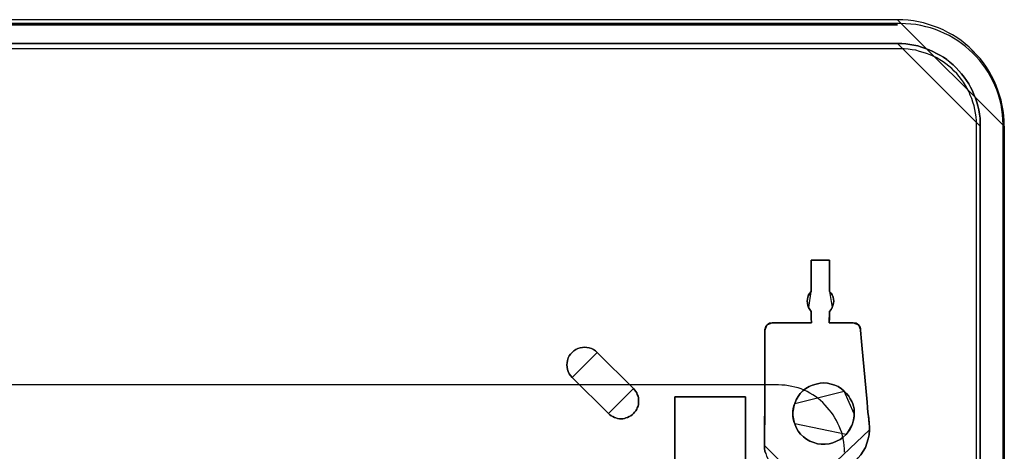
# Model space of a CAD drawing. Extents: x -631805 to -376315, y -40155 to 84873.
# Tile 130 of 256: x -613068 to -611143, y -30623 to -29780. Entities that reach past the tile are written whole.
import ezdxf

# ---------------------------------------------------------------- set-up
doc = ezdxf.new("R2010")
doc.units = 0
doc.header["$MEASUREMENT"] = 0
doc.layers.get('0').update_dxf_attribs({"color": 252})
doc.layers.add('5', color=7, linetype='Continuous')
doc.layers.add('50', color=7, linetype='Continuous')

# ---------------------------------------------------------------- blocks, each defined once
blk = doc.blocks.new('*U1036')
at = {"layer": '5', "color": 7}
for points in [[(896, -801.193125), (896, -20.806875), (895.948446, -19.779375), (895.896893, -18.751875), (895.793785, -17.724375), (895.587571, -16.74825), (895.381356, -15.72075), (895.072034, -14.744625), (894.762712, -13.7685), (894.401836, -12.84375), (893.989407, -11.919), (893.525424, -10.99425), (893.061441, -10.120875), (892.494351, -9.2475), (891.927261, -8.4255), (891.257063, -7.6035), (890.586865, -6.832875), (889.865114, -6.113625), (889.143363, -5.394375), (888.370058, -4.7265), (887.545199, -4.058625), (886.720341, -3.4935), (885.843929, -2.928375), (884.967516, -2.466), (884.03955, -2.003625), (883.111584, -1.592625), (882.183618, -1.233), (881.204099, -0.92475), (880.224579, -0.6165), (879.193506, -0.411), (878.213987, -0.2055), (877.182913, -0.10275), (876.15184, -0.051375), (875.120767, 0), (468.877908, 0)], [(468.878887, -4.67396), (875.122439, -4.67396), (875.947299, -4.67396), (876.720605, -4.725335), (877.545465, -4.828085), (878.318771, -4.98221), (879.092077, -5.136335), (879.81383, -5.341835), (880.587136, -5.59871), (881.308889, -5.90696), (882.030641, -6.21521), (882.752394, -6.574835), (883.422592, -6.934459), (884.092791, -7.345459), (884.76299, -7.807834), (885.381635, -8.321584), (886.00028, -8.835334), (886.567371, -9.400458), (887.134462, -9.965583), (887.65, -10.582083), (888.165537, -11.198583), (888.629521, -11.866457), (889.041951, -12.534332), (889.402828, -13.202207), (889.763704, -13.921457), (890.073026, -14.640706), (890.382349, -15.359956), (890.640118, -16.130581), (890.846333, -16.849831), (891.000994, -17.620455), (891.155655, -18.442455), (891.258763, -19.21308), (891.310316, -19.983704), (891.310316, -20.805704), (891.310316, -801.191648)], [(891.310316, -801.191648), (891.310316, -20.805704), (891.310316, -19.983704), (891.258763, -19.21308), (891.155655, -18.442455), (891.000994, -17.620455), (890.846333, -16.849831), (890.640118, -16.130581), (890.382349, -15.359956), (890.073026, -14.640706), (889.763704, -13.921457), (889.402828, -13.202207), (889.041951, -12.534332), (888.629521, -11.866457), (888.165537, -11.198583), (887.65, -10.582083), (887.134462, -9.965583), (886.567371, -9.400458), (886.00028, -8.835334), (885.381635, -8.321584), (884.76299, -7.807834), (884.092791, -7.345459), (883.422592, -6.934459), (882.752394, -6.574835), (882.030641, -6.21521), (881.308889, -5.90696), (880.587136, -5.59871), (879.81383, -5.341835), (879.092077, -5.136335), (878.318771, -4.98221), (877.545465, -4.828085), (876.720605, -4.725335), (875.947299, -4.67396), (875.122439, -4.67396), (468.878887, -4.67396)], [(867.955202, -85.026604), (868.419233, -84.307315), (868.831705, -83.588026), (869.141059, -82.765982), (869.398854, -81.943938), (869.60509, -81.121894), (869.656649, -80.197095), (869.656649, -79.580562), (869.60509, -78.912651), (869.501972, -77.885096), (869.347295, -76.806163), (869.244177, -75.778608), (869.192618, -74.751053), (868.161438, -63.60208), (868.05832, -62.882791), (868.006761, -62.163503), (867.955202, -61.392836), (867.903643, -60.673548), (867.852084, -60.416659), (867.800525, -60.108392), (867.645848, -59.851504), (867.491171, -59.645993), (867.284935, -59.491859), (867.02714, -59.337726), (866.769345, -59.286348), (866.459991, -59.234971), (861.768121, -59.234971), (861.768121, -59.234971), (861.768121, -59.234971), (861.768121, -59.02946), (861.81968, -58.515682), (861.81968, -57.025727), (862.129034, -56.666083), (862.33527, -56.255061), (862.489947, -55.844039), (862.593065, -55.433017), (862.644624, -55.021995), (862.593065, -54.610973), (862.541506, -54.199951), (862.33527, -53.788929), (862.129034, -53.429284), (861.81968, -53.121018), (861.81968, -47.007065), (858.262109, -47.007065), (858.262109, -53.121018), (857.952755, -53.429284), (857.746519, -53.788929), (857.591842, -54.199951), (857.488724, -54.610973), (857.437165, -55.021995), (857.488724, -55.433017), (857.591842, -55.844039), (857.746519, -56.255061), (858.004314, -56.666083), (858.262109, -57.025727), (858.262109, -58.515682), (858.313668, -59.02946), (858.313668, -59.234971), (858.313668, -59.234971), (858.313668, -59.234971), (850.579817, -59.234971), (850.322022, -59.286348), (850.064226, -59.337726), (849.806431, -59.491859), (849.600195, -59.645993), (849.393959, -59.902881), (849.290841, -60.211148), (849.187723, -60.519414), (849.187723, -60.827681), (849.187723, -61.444214), (849.187723, -62.060747), (849.187723, -62.67728), (849.187723, -63.293813), (849.187723, -63.293813), (849.187723, -74.494164), (849.187723, -78.090607), (849.084605, -80.402606), (849.084605, -83.228382), (849.136164, -83.793537), (849.187723, -84.307315), (849.3424, -84.821093)], [(849.3424, -84.821093), (849.187723, -84.307315), (849.136164, -83.793537), (849.084605, -83.228382), (849.084605, -80.402606), (849.187723, -78.090607), (849.187723, -74.494164), (849.187723, -63.293813), (849.187723, -62.67728), (849.187723, -62.060747), (849.187723, -61.444214), (849.187723, -60.827681), (849.187723, -60.519414), (849.290841, -60.211148), (849.393959, -59.902881), (849.600195, -59.645993), (849.806431, -59.491859), (850.064226, -59.337726), (850.322022, -59.286348), (850.579817, -59.234971), (858.313668, -59.234971), (858.313668, -59.234971), (858.313668, -59.234971), (858.313668, -59.02946), (858.262109, -58.515682), (858.262109, -57.025727), (858.004314, -56.666083), (857.746519, -56.255061), (857.591842, -55.844039), (857.488724, -55.433017), (857.437165, -55.021995), (857.488724, -54.610973), (857.591842, -54.199951), (857.746519, -53.788929), (857.952755, -53.429284), (858.262109, -53.121018), (858.262109, -47.007065), (861.81968, -47.007065), (861.81968, -53.121018), (862.129034, -53.429284), (862.33527, -53.788929), (862.541506, -54.199951), (862.593065, -54.610973), (862.644624, -55.021995), (862.593065, -55.433017), (862.489947, -55.844039), (862.33527, -56.255061), (862.129034, -56.666083), (861.81968, -57.025727), (861.81968, -58.515682), (861.768121, -59.02946), (861.768121, -59.234971), (861.768121, -59.234971), (861.768121, -59.234971), (866.459991, -59.234971), (866.769345, -59.286348), (867.02714, -59.337726), (867.284935, -59.491859), (867.491171, -59.645993), (867.645848, -59.851504), (867.800525, -60.108392), (867.852084, -60.416659), (867.903643, -60.673548), (867.955202, -61.392836), (868.006761, -62.163503), (868.05832, -62.882791), (868.161438, -63.60208), (869.192618, -74.751053), (869.244177, -75.778608), (869.347295, -76.806163), (869.501972, -77.885096), (869.60509, -78.912651), (869.656649, -79.580562), (869.656649, -80.197095), (869.60509, -81.121894), (869.398854, -81.943938), (869.141059, -82.765982), (868.831705, -83.588026), (868.419233, -84.307315), (867.955202, -85.026604)], [(831.556707, -401.905292), (831.556707, -78.807593), (831.556707, -73.721462), (832.1754, -73.721462), (844.755492, -73.721462), (845.374185, -73.721462), (845.374185, -78.807593), (845.374185, -148.780413), (845.374185, -173.234937), (845.374185, -298.744188), (845.374185, -323.250088), (845.374185, -401.905292)], [(845.375805, -401.907002), (845.375805, -323.251388), (845.375805, -298.745361), (845.375805, -173.235456), (845.375805, -148.780804), (845.375805, -78.807619), (845.375805, -73.721462), (844.757006, -73.721462), (832.174751, -73.721462), (831.555951, -73.721462), (831.555951, -78.807619), (831.555951, -401.907002)]]:
    blk.add_lwpolyline(points, dxfattribs=at)
for points in [[(896, -20.809054), (895.948446, -19.781446), (895.896891, -18.753839), (895.793782, -17.726231), (895.587564, -16.750004), (895.381346, -15.722396), (895.072019, -14.746169), (894.762692, -13.769942), (894.401811, -12.845095), (893.989375, -11.920248), (893.525385, -10.995401), (893.061395, -10.121935), (892.494295, -9.248468), (891.927196, -8.426382), (891.256988, -7.604296), (890.58678, -6.833591), (889.865017, -6.114265), (889.143254, -5.39494), (888.369937, -4.726995), (887.545065, -4.05905), (886.720194, -3.493866), (885.843768, -2.928682), (884.967341, -2.466258), (884.039361, -2.003835), (883.11138, -1.592792), (882.183399, -1.233129), (881.203864, -0.924847), (880.224329, -0.616565), (879.19324, -0.411043), (878.213705, -0.205522), (877.182615, -0.102761), (876.151525, -0.05138), (875.120436, 0), (896, -20.809054)], [(468.878239, -1), (875.123087, -1), (468.878239, -1)], [(468.878239, -4.67396), (875.123087, -4.67396), (468.878239, -4.67396)], [(891.310316, -20.809054), (891.310316, -19.986884), (891.258756, -19.216099), (891.155636, -18.445314), (891.000955, -17.623144), (890.846275, -16.852359), (890.640035, -16.13296), (890.382234, -15.362175), (890.072873, -14.642776), (889.763512, -13.923377), (889.402591, -13.203978), (889.041671, -12.535965), (888.62919, -11.867951), (888.165148, -11.199938), (887.649547, -10.58331), (887.133946, -9.966682), (886.566784, -9.40144), (885.999623, -8.836198), (885.380901, -8.322341), (884.76218, -7.808485), (884.091898, -7.346014), (883.421617, -6.934929), (882.751335, -6.575229), (882.029493, -6.21553), (881.307651, -5.907216), (880.585809, -5.598902), (879.812408, -5.341974), (879.090566, -5.136431), (878.317164, -4.982274), (877.543762, -4.828117), (876.7188, -4.725346), (875.945398, -4.67396), (875.120436, -4.67396), (891.310316, -20.809054)], [(858.262494, -47.007065), (861.820185, -47.007065), (858.262494, -47.007065)], [(858.262494, -53.124259), (858.262494, -47.007065), (858.262494, -53.124259)], [(861.817534, -47.007065), (861.817534, -53.124259), (861.817534, -47.007065)], [(858.265145, -53.121611), (857.95398, -53.430011), (857.746536, -53.78981), (857.590953, -54.201009), (857.487232, -54.612208), (857.435371, -55.023407), (857.487232, -55.434606), (857.590953, -55.845805), (857.746536, -56.257005), (858.265145, -53.121611)], [(862.336143, -56.257005), (862.491726, -55.845805), (862.595448, -55.434606), (862.647309, -55.023407), (862.595448, -54.612208), (862.543587, -54.201009), (862.336143, -53.78981), (862.1287, -53.430011), (861.817534, -53.121611), (862.336143, -56.257005)], [(857.745542, -56.254356), (858.005343, -56.666759), (858.265145, -57.027612), (857.745542, -56.254356)], [(858.262494, -57.024964), (858.262494, -58.51802), (858.315515, -59.032867), (858.315515, -59.238806), (858.315515, -59.238806), (858.315515, -59.238806), (858.262494, -57.024964)], [(861.820185, -57.024964), (861.820185, -58.51802), (861.767164, -59.032867), (861.767164, -59.238806), (861.767164, -59.238806), (861.767164, -59.238806), (861.820185, -57.024964)], [(861.817534, -57.027612), (862.129296, -56.666759), (862.337137, -56.254356), (861.817534, -57.027612)], [(849.604209, -59.646619), (849.396102, -59.903949), (849.292049, -60.212744), (849.187996, -60.52154), (849.187996, -60.830336), (849.604209, -59.646619)], [(850.582441, -59.236158), (850.324314, -59.287796), (850.066187, -59.339435), (849.808059, -59.494351), (849.601557, -59.649267), (850.582441, -59.236158)], [(850.57979, -59.236158), (858.315515, -59.236158), (850.57979, -59.236158)], [(861.767164, -59.236158), (866.46215, -59.236158), (861.767164, -59.236158)], [(867.490752, -59.649267), (867.284502, -59.494351), (867.026688, -59.339435), (866.768875, -59.287796), (866.459499, -59.236158), (867.490752, -59.649267)], [(867.904314, -60.676744), (867.852619, -60.419213), (867.800924, -60.110175), (867.645838, -59.852644), (867.490752, -59.646619), (867.904314, -60.676744)], [(849.187996, -63.29575), (849.187996, -62.678735), (849.187996, -62.061719), (849.187996, -61.444703), (849.187996, -60.827688), (849.187996, -63.29575)], [(867.901663, -60.674096), (867.953623, -61.39411), (868.005584, -62.165554), (868.057544, -62.885568), (868.161465, -63.605582), (867.901663, -60.674096)], [(849.187996, -74.494718), (849.187996, -63.293102), (849.187996, -74.494718)], [(816.402626, -65.041333), (816.041647, -64.732951), (815.680668, -64.475967), (815.268121, -64.27038), (814.855573, -64.116189), (814.391458, -64.064792), (813.97891, -64.013395), (813.514794, -64.064792), (813.050679, -64.116189), (812.638131, -64.27038), (812.225584, -64.475967), (811.813036, -64.732951), (811.503626, -65.041333), (811.194215, -65.349714), (810.936373, -65.709492), (810.730099, -66.120667), (810.575394, -66.583239), (810.523826, -67.045811), (810.472257, -67.456986), (810.523826, -67.919557), (810.575394, -68.382129), (810.730099, -68.793304), (810.936373, -69.204479), (811.194215, -69.564257), (811.503626, -69.924035), (816.402626, -65.041333)], [(818.618542, -76.962547), (818.876336, -77.219475), (819.13413, -77.425017), (819.443482, -77.579174), (819.752835, -77.73333), (820.062187, -77.836101), (820.37154, -77.938872), (820.732451, -77.990258), (821.041804, -77.990258), (821.402715, -77.990258), (821.712068, -77.938872), (822.02142, -77.836101), (822.330773, -77.73333), (822.640125, -77.579174), (822.949478, -77.425017), (823.258831, -77.219475), (823.516624, -76.962547), (823.722859, -76.70562), (823.929095, -76.448692), (824.13533, -76.140379), (824.238447, -75.832066), (824.393123, -75.523753), (824.444682, -75.21544), (824.496241, -74.855741), (824.496241, -74.547428), (824.496241, -74.187729), (824.444682, -73.879416), (824.393123, -73.571103), (824.238447, -73.26279), (824.13533, -72.954477), (823.929095, -72.646163), (823.722859, -72.33785), (823.516624, -72.080923), (816.401515, -65.041106), (816.040604, -64.732793), (815.679692, -64.475865), (815.267222, -64.270323), (814.854752, -64.116166), (814.390723, -64.064781), (813.978253, -64.013395), (813.514224, -64.064781), (813.050195, -64.116166), (812.637725, -64.270323), (812.225255, -64.475865), (811.812785, -64.732793), (811.503433, -65.041106), (811.19408, -65.349419), (810.936286, -65.709118), (810.730051, -66.120202), (810.575375, -66.582672), (810.523816, -67.045141), (810.472257, -67.456225), (810.523816, -67.918695), (810.575375, -68.381165), (810.730051, -68.792249), (810.936286, -69.203333), (811.19408, -69.563032), (811.503433, -69.922731), (818.618542, -76.962547)], [(818.618542, -76.962547), (818.876336, -77.219475), (819.13413, -77.425017), (819.443482, -77.579174), (819.752835, -77.73333), (820.062187, -77.836101), (820.37154, -77.938872), (820.732451, -77.990258), (821.041804, -77.990258), (821.402715, -77.990258), (821.712068, -77.938872), (822.02142, -77.836101), (822.330773, -77.73333), (822.640125, -77.579174), (822.949478, -77.425017), (823.258831, -77.219475), (823.516624, -76.962547), (823.722859, -76.70562), (823.929095, -76.448692), (824.13533, -76.140379), (824.238447, -75.832066), (824.393123, -75.523753), (824.444682, -75.21544), (824.496241, -74.855741), (824.496241, -74.547428), (824.496241, -74.187729), (824.444682, -73.879416), (824.393123, -73.571103), (824.238447, -73.26279), (824.13533, -72.954477), (823.929095, -72.646163), (823.722859, -72.33785), (823.516624, -72.080923), (816.401515, -65.041106), (816.040604, -64.732793), (815.679692, -64.475865), (815.267222, -64.270323), (814.854752, -64.116166), (814.390723, -64.064781), (813.978253, -64.013395), (813.514224, -64.064781), (813.050195, -64.116166), (812.637725, -64.270323), (812.225255, -64.475865), (811.812785, -64.732793), (811.503433, -65.041106), (811.19408, -65.349419), (810.936286, -65.709118), (810.730051, -66.120202), (810.575375, -66.582672), (810.523816, -67.045141), (810.472257, -67.456225), (810.523816, -67.918695), (810.575375, -68.381165), (810.730051, -68.792249), (810.936286, -69.203333), (811.19408, -69.563032), (811.503433, -69.922731), (818.618542, -76.962547)], [(823.516624, -76.962547), (823.258831, -77.219475), (822.949478, -77.425017), (822.640125, -77.579174), (822.330773, -77.73333), (822.02142, -77.836101), (821.712068, -77.938872), (821.402715, -77.990258), (821.041804, -77.990258), (820.732451, -77.990258), (820.37154, -77.938872), (820.062187, -77.836101), (819.752835, -77.73333), (819.443482, -77.579174), (819.13413, -77.425017), (818.876336, -77.219475), (818.618542, -76.962547), (811.503433, -69.922731), (811.19408, -69.563032), (810.936286, -69.203333), (810.730051, -68.792249), (810.575375, -68.381165), (810.523816, -67.918695), (810.472257, -67.456225), (810.523816, -67.045141), (810.575375, -66.582672), (810.730051, -66.120202), (810.936286, -65.709118), (811.19408, -65.349419), (811.503433, -65.041106), (811.812785, -64.732793), (812.225255, -64.475865), (812.637725, -64.270323), (813.050195, -64.116166), (813.514224, -64.064781), (813.978253, -64.013395), (814.390723, -64.064781), (814.854752, -64.116166), (815.267222, -64.270323), (815.679692, -64.475865), (816.040604, -64.732793), (816.401515, -65.041106), (823.516624, -72.080923), (823.722859, -72.33785), (823.929095, -72.646163), (824.13533, -72.954477), (824.238447, -73.26279), (824.393123, -73.571103), (824.444682, -73.879416), (824.496241, -74.187729), (824.496241, -74.547428), (824.496241, -74.855741), (824.444682, -75.21544), (824.393123, -75.523753), (824.238447, -75.832066), (824.13533, -76.140379), (823.929095, -76.448692), (823.722859, -76.70562), (823.516624, -76.962547)], [(823.518008, -72.082266), (816.399975, -65.040872), (823.518008, -72.082266)], [(868.158814, -63.602934), (869.192718, -74.751587), (868.158814, -63.602934)], [(811.503511, -69.921387), (818.618893, -76.962781), (811.503511, -69.921387)], [(859.189447, -71.20471), (859.962912, -71.050561), (860.684813, -70.999178), (861.406714, -71.050561), (862.128616, -71.20471), (862.850517, -71.410242), (863.520854, -71.71854), (864.139626, -72.129603), (864.706834, -72.592049), (865.170913, -73.054496), (865.583428, -73.568325), (865.892815, -74.082155), (866.202201, -74.647367), (866.356894, -75.05843), (866.511587, -75.520877), (866.614716, -76.034706), (866.66628, -76.497152), (866.66628, -77.010982), (866.66628, -77.524811), (866.563151, -77.987257), (866.460023, -78.501087), (866.305329, -78.963533), (866.099072, -79.528746), (865.789686, -80.093958), (865.4803, -80.556404), (865.067785, -81.070234), (864.500577, -81.584063), (863.881804, -82.046509), (863.211467, -82.40619), (862.489566, -82.714487), (861.767665, -82.868636), (860.9942, -82.971402), (860.220734, -82.971402), (859.447268, -82.868636), (858.725367, -82.663104), (858.003466, -82.354807), (857.333129, -81.995126), (856.714357, -81.53268), (856.147149, -81.018851), (855.68307, -80.402255), (855.322119, -79.734277), (855.012733, -79.014916), (854.85804, -78.55247), (854.703347, -78.03864), (854.651782, -77.524811), (854.651782, -77.010982), (854.651782, -76.497152), (854.703347, -75.983323), (854.85804, -75.469494), (855.012733, -75.007047), (855.270555, -74.287686), (855.68307, -73.671091), (856.095585, -73.054496), (856.611228, -72.540667), (857.178436, -72.07822), (857.848773, -71.71854), (858.51911, -71.410242), (859.189447, -71.20471)], [(859.189447, -71.20471), (858.51911, -71.410242), (857.848773, -71.71854), (857.178436, -72.07822), (856.611228, -72.540667), (856.095585, -73.054496), (855.68307, -73.671091), (855.270555, -74.287686), (855.012733, -75.007047), (854.85804, -75.469494), (854.703347, -75.983323), (854.651782, -76.497152), (854.651782, -77.010982), (854.651782, -77.524811), (854.703347, -78.03864), (854.85804, -78.55247), (855.012733, -79.014916), (855.322119, -79.734277), (855.68307, -80.402255), (856.147149, -81.018851), (856.714357, -81.53268), (857.333129, -81.995126), (858.003466, -82.354807), (858.725367, -82.663104), (859.447268, -82.868636), (860.220734, -82.971402), (860.9942, -82.971402), (861.767665, -82.868636), (862.489566, -82.714487), (863.211467, -82.40619), (863.881804, -82.046509), (864.500577, -81.584063), (865.067785, -81.070234), (865.4803, -80.556404), (865.789686, -80.093958), (866.099072, -79.528746), (866.305329, -78.963533), (866.460023, -78.501087), (866.563151, -77.987257), (866.66628, -77.524811), (866.66628, -77.010982), (866.66628, -76.497152), (866.614716, -76.034706), (866.511587, -75.520877), (866.356894, -75.05843), (866.202201, -74.647367), (865.892815, -74.082155), (865.583428, -73.568325), (865.170913, -73.054496), (864.706834, -72.592049), (864.139626, -72.129603), (863.520854, -71.71854), (862.850517, -71.410242), (862.128616, -71.20471), (861.406714, -71.050561), (860.684813, -70.999178), (859.962912, -71.050561), (859.189447, -71.20471)], [(859.189447, -71.20471), (858.51911, -71.410242), (857.848773, -71.71854), (857.178436, -72.07822), (856.611228, -72.540667), (856.095585, -73.054496), (855.68307, -73.671091), (855.270555, -74.287686), (855.012733, -75.007047), (854.85804, -75.469494), (854.703347, -75.983323), (854.651782, -76.497152), (854.651782, -77.010982), (854.651782, -77.524811), (854.703347, -78.03864), (854.85804, -78.55247), (855.012733, -79.014916), (855.322119, -79.734277), (855.68307, -80.402255), (856.147149, -81.018851), (856.714357, -81.53268), (857.333129, -81.995126), (858.003466, -82.354807), (858.725367, -82.663104), (859.447268, -82.868636), (860.220734, -82.971402), (860.9942, -82.971402), (861.767665, -82.868636), (862.489566, -82.714487), (863.211467, -82.40619), (863.881804, -82.046509), (864.500577, -81.584063), (865.067785, -81.070234), (865.4803, -80.556404), (865.789686, -80.093958), (866.099072, -79.528746), (866.305329, -78.963533), (866.460023, -78.501087), (866.563151, -77.987257), (866.66628, -77.524811), (866.66628, -77.010982), (866.66628, -76.497152), (866.614716, -76.034706), (866.511587, -75.520877), (866.356894, -75.05843), (866.202201, -74.647367), (865.892815, -74.082155), (865.583428, -73.568325), (865.170913, -73.054496), (864.706834, -72.592049), (864.139626, -72.129603), (863.520854, -71.71854), (862.850517, -71.410242), (862.128616, -71.20471), (861.406714, -71.050561), (860.684813, -70.999178), (859.962912, -71.050561), (859.189447, -71.20471)], [(864.707164, -72.59261), (864.140068, -72.130001), (863.521417, -71.718793), (862.851213, -71.410387), (862.129454, -71.204783), (861.407695, -71.050579), (860.685936, -70.999178), (859.964178, -71.050579), (859.190864, -71.204783), (858.52066, -71.410387), (857.850455, -71.718793), (857.180251, -72.0786), (856.613154, -72.541209), (856.097612, -73.055219), (855.685179, -73.672031), (855.272745, -74.288843), (855.014974, -75.008457), (864.707164, -72.59261)], [(818.616242, -76.962321), (818.874136, -77.219305), (819.132031, -77.424892), (819.441505, -77.579083), (819.750978, -77.733274), (820.060452, -77.836067), (820.369926, -77.938861), (820.730978, -77.990258), (821.040452, -77.990258), (821.401505, -77.990258), (821.710978, -77.938861), (822.020452, -77.836067), (822.329925, -77.733274), (822.639399, -77.579083), (822.948873, -77.424892), (823.258346, -77.219305), (823.516241, -76.962321), (823.722557, -76.705336), (823.928873, -76.448352), (824.135188, -76.139971), (824.238346, -75.831589), (824.393083, -75.523208), (824.444662, -75.214827), (824.496241, -74.855049), (824.496241, -74.546668), (824.496241, -74.18689), (824.444662, -73.878508), (824.393083, -73.570127), (824.238346, -73.261746), (824.135188, -72.953365), (823.928873, -72.644984), (823.722557, -72.336602), (823.516241, -72.079618), (818.616242, -76.962321)], [(864.704513, -72.593356), (865.169142, -73.055887), (865.582146, -73.56981), (865.891898, -74.083734), (866.201651, -74.649049), (866.356527, -75.060188), (866.511404, -75.522719), (866.614655, -76.036642), (866.66628, -76.499173), (866.66628, -77.013096), (864.704513, -72.593356)], [(832.178945, -73.721462), (831.555951, -73.721462), (832.178945, -73.721462)], [(831.555951, -78.81118), (831.555951, -73.721462), (831.555951, -78.81118)], [(844.758114, -73.721462), (832.176294, -73.721462), (844.758114, -73.721462)], [(844.755463, -73.721462), (845.375805, -73.721462), (844.755463, -73.721462)], [(845.373154, -78.81118), (845.373154, -73.721462), (845.373154, -78.81118)], [(849.190647, -74.49207), (849.190647, -78.089851), (849.084605, -80.40271), (849.190647, -74.49207)], [(855.014974, -75.005809), (854.85932, -75.469029), (854.703667, -75.983718), (854.651782, -76.498407), (854.651782, -77.013096), (855.014974, -75.005809)], [(869.190067, -74.748939), (869.242093, -75.777462), (869.346147, -76.805985), (869.502226, -77.885934), (869.60628, -78.914457), (869.190067, -74.748939)], [(854.651782, -77.010448), (854.651782, -77.525137), (854.703667, -78.039826), (854.85932, -78.554515), (855.014974, -79.017735), (854.651782, -77.010448)], [(866.303088, -78.964772), (866.458742, -78.501906), (866.562511, -77.98761), (866.66628, -77.524743), (866.66628, -77.010448), (866.303088, -78.964772)], [(831.555951, -401.907625), (831.555951, -78.808532), (831.555951, -401.907625)], [(845.373154, -78.808532), (845.373154, -148.782882), (845.373154, -78.808532)], [(869.656649, -80.198804), (869.656649, -79.581046), (869.603629, -78.911809), (869.656649, -80.198804)], [(849.084605, -83.228271), (849.084605, -80.40271), (849.084605, -83.228271)], [(855.014974, -79.015087), (855.324371, -79.734417), (855.685333, -80.402366), (856.149428, -81.018935), (856.716654, -81.532742), (857.335447, -81.995168), (858.005806, -82.354833), (858.727731, -82.663118), (859.449655, -82.868641), (860.223146, -82.971402), (860.996637, -82.971402), (861.770128, -82.868641), (862.492053, -82.714498), (863.213978, -82.406214), (863.884337, -82.046549), (864.503129, -81.584123), (865.070356, -81.070315), (855.014974, -79.015087)], [(860.632521, -88.725802), (861.50915, -88.674419), (862.38578, -88.571652), (863.210843, -88.366118), (864.035906, -88.057818), (864.809403, -87.698134), (865.531333, -87.287066), (866.201697, -86.824616), (866.872061, -86.259398), (867.439292, -85.642797), (867.954957, -85.026196), (868.419055, -84.306828), (868.831586, -83.587461), (869.140985, -82.765326), (869.398817, -81.943191), (869.605083, -81.121057), (869.656649, -80.196155), (860.632521, -88.725802)], [(865.067705, -81.072688), (865.480383, -80.557917), (865.789892, -80.094622), (866.0994, -79.528373), (866.305739, -78.962124), (865.067705, -81.072688)], [(849.084605, -83.228271), (849.136189, -83.793438), (849.187773, -84.307226), (849.342524, -84.821014), (849.497275, -85.334802), (849.755194, -85.797211), (850.013112, -86.25962), (850.374198, -86.722029), (850.735284, -87.133059), (851.09637, -87.492711), (851.560624, -87.800984), (852.024877, -88.057878), (852.489131, -88.314772), (853.004968, -88.468908), (853.520805, -88.623044), (854.088226, -88.674423), (854.604064, -88.725802), (849.084605, -83.228271)]]:
    blk.add_lwpolyline(points, close=True, dxfattribs=at)
at = {"layer": '5', "color": 59}
for points in [[(891.307665, -20.806406), (891.307665, -801.190946), (891.307665, -20.806406)], [(895.997349, -20.806406), (895.997349, -780.795001), (895.997349, -20.806406)]]:
    blk.add_lwpolyline(points, close=True, dxfattribs=at)
at = {"layer": '50', "color": 7}
for points in [[(895.766709, -801.133213), (895.766709, -20.558787), (895.715375, -19.53212), (895.66404, -18.556787), (895.510037, -17.530121), (895.356035, -16.554788), (895.150698, -15.579455), (894.842692, -14.655455), (894.534687, -13.731456), (894.175347, -12.807456), (893.764673, -11.934789), (893.302664, -11.113456), (892.840656, -10.24079), (892.327313, -9.47079), (891.762636, -8.70079), (891.146625, -7.930791), (890.530614, -7.212124), (889.863269, -6.544791), (889.144589, -5.877458), (888.425909, -5.261458), (887.655895, -4.645458), (886.885882, -4.132125), (886.064533, -3.618792), (885.191851, -3.105459), (884.319168, -2.694792), (883.446486, -2.284126), (882.522469, -1.924793), (881.598453, -1.616793), (880.674436, -1.360126), (879.699085, -1.154793), (878.723734, -0.94946), (877.697049, -0.846793), (876.670363, -0.79546), (875.643678, -0.744126), (468.049642, -0.744126)], [(890.538865, -801.136518), (890.538865, -20.552831), (890.538865, -19.782822), (890.487528, -19.012813), (890.384856, -18.294138), (890.230847, -17.575463), (890.076838, -16.856788), (889.871493, -16.138113), (889.666148, -15.419438), (889.358131, -14.752097), (889.101449, -14.084756), (888.742096, -13.468749), (888.382742, -12.852742), (888.023388, -12.236735), (887.612698, -11.672061), (887.150672, -11.107388), (886.688646, -10.542715), (886.226619, -10.029376), (885.713257, -9.516037), (885.148558, -9.054031), (884.583859, -8.64336), (884.01916, -8.232688), (883.403125, -7.822017), (882.78709, -7.462679), (882.119719, -7.154676), (881.503684, -6.846672), (880.784976, -6.590003), (880.117605, -6.384667), (879.398897, -6.179331), (878.68019, -5.973996), (877.961482, -5.871328), (877.191438, -5.76866), (876.421395, -5.717326), (875.651351, -5.717326), (468.041488, -5.717326)], [(864.765487, -84.554755), (864.765487, -83.887281), (864.714138, -83.219808), (864.611439, -82.552335), (864.508741, -81.936206), (864.354693, -81.320077), (864.200645, -80.652604), (863.995248, -80.087819), (863.738502, -79.47169), (863.481756, -78.958249), (863.173661, -78.34212), (862.865565, -77.82868), (862.55747, -77.263895), (862.198025, -76.750454), (861.787231, -76.237013), (861.376437, -75.774916), (860.965643, -75.312819), (860.5035, -74.850723), (860.041357, -74.43997), (859.579214, -74.029217), (859.065722, -73.669809), (858.552229, -73.3104), (857.987388, -73.002336), (857.422546, -72.694271), (856.857705, -72.437551), (856.292863, -72.18083), (855.676672, -71.975454), (855.060482, -71.821422), (854.444291, -71.66739), (853.776751, -71.564701), (853.16056, -71.462013), (852.49302, -71.410669), (851.82548, -71.359325), (491.918695, -71.359325)]]:
    blk.add_lwpolyline(points, dxfattribs=at)

msp = doc.modelspace()

# ---------------------------------------------------------------- block references
at = {"xscale": 10, "yscale": 10, "zscale": 10}
msp.add_blockref('*U1036', (-620103.1, -29779.7), dxfattribs=at)

doc.saveas('drawing.dxf')
